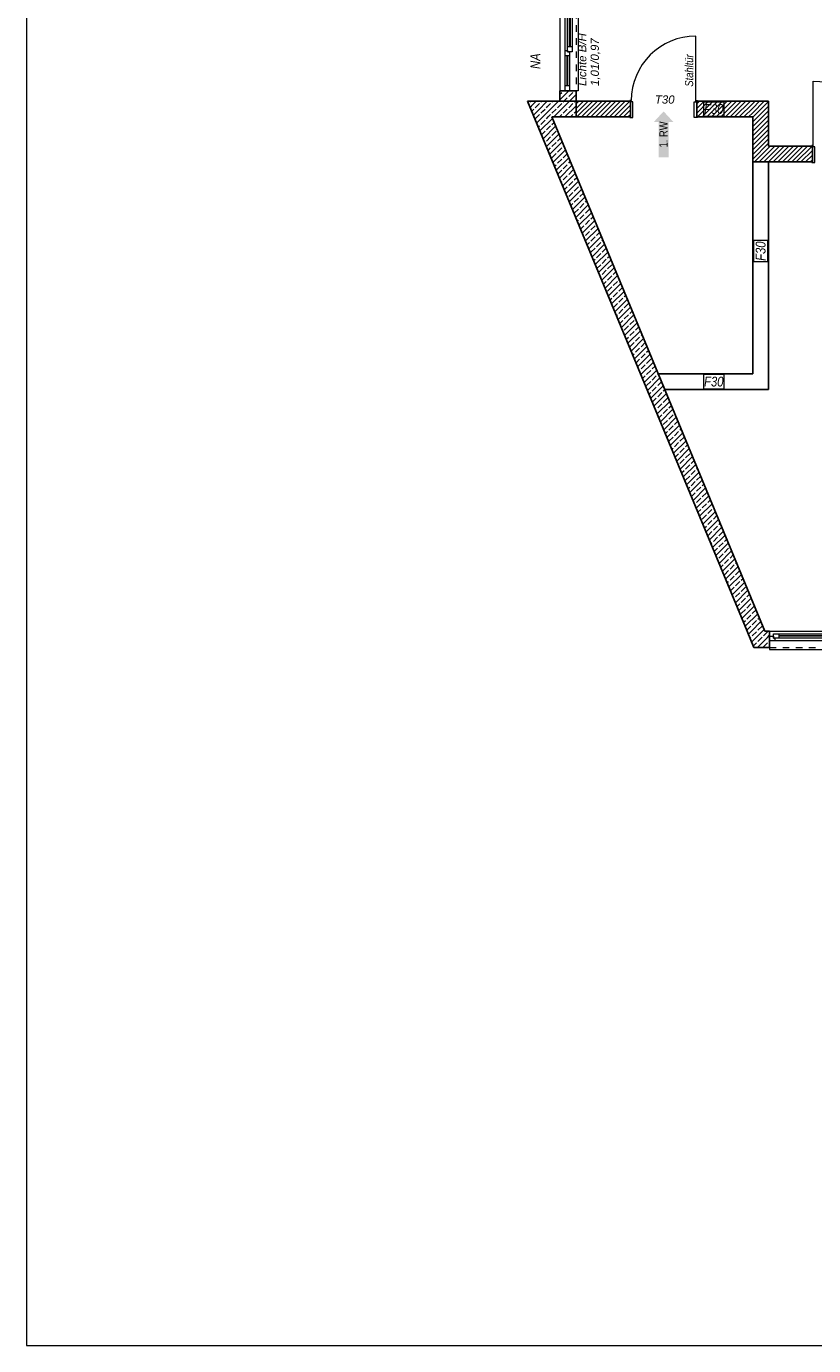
# Model space of a CAD drawing. Header units: metres. Extents: x -80 to 1923, y -189 to 69.
# Tile 4 of 256: x 15 to 27, y 26 to 46. Entities that reach past the tile are written whole.
import ezdxf

# ---------------------------------------------------------------- set-up
doc = ezdxf.new("R2010")
doc.units = ezdxf.units.M
doc.header["$MEASUREMENT"] = 0
doc.linetypes.add('Strichlinie eng', pattern=[0.115, 0.075, -0.04])
for name, color, linetype in [('00 Linien_Kreise_Splines', 7, 'Continuous'), ('10 Wand außen', 7, 'Continuous'), ('10 Wand innen', 7, 'Continuous'), ('97 Brandschutz', 7, 'Continuous'), ('97 Brandschutz Dokumentation', 7, 'Continuous')]:
    doc.layers.add(name, color=color, linetype=linetype)
doc.styles.add('ERSTELLTER_STIL_2', font='ARIALN.TTF')
doc.styles.add('ERSTELLTER_STIL_4', font='arial.ttf')
doc.styles.add('ERSTELLTER_STIL_5', font='ARIALN.TTF')
pattern_1 = [(45, (0, 0), (-0.03535534, 0.03535534), [])]
pattern_2 = [(45, (0, 0), (-0.0848528, 0.0848528), []), (45, (-0.04243, 0.04243), (-0.0848528, 0.0848528), [0.09, -0.03])]

# ---------------------------------------------------------------- blocks, each defined once
blk = doc.blocks.new('Blockrahmentür 1-Fl 27_3')
at = {"layer": '10 Wand innen', "color": 7, "linetype": 'Continuous', "lineweight": 18}
for p, q in [((0.4925, -0.01), (0.4925, 0.975)), ((-0.4925, -0.01), (-0.515, -0.01)), ((-0.515, -0.01), (-0.515, -0.02)), ((-0.515, -0.02), (-0.505, -0.02)), ((-0.505, -0.02), (-0.505, -0.26)), ((-0.4925, -0.03), (-0.4925, -0.01)), ((-0.4675, -0.03), (-0.4925, -0.03)), ((-0.4675, -0.27), (-0.4675, -0.03)), ((0.4675, -0.27), (0.4675, -0.03)), ((0.4675, -0.03), (0.4925, -0.03)), ((0.4925, -0.03), (0.4925, -0.01)), ((0.4925, -0.01), (0.515, -0.01)), ((0.515, -0.02), (0.505, -0.02)), ((0.505, -0.02), (0.505, -0.26)), ((0.515, -0.01), (0.515, -0.02)), ((-0.505, -0.26), (-0.515, -0.26)), ((-0.515, -0.26), (-0.515, -0.27)), ((-0.515, -0.27), (-0.4675, -0.27)), ((0.515, -0.27), (0.4675, -0.27)), ((0.505, -0.26), (0.515, -0.26)), ((0.515, -0.26), (0.515, -0.27))]:
    blk.add_line(p, q, dxfattribs=at)
at = {"layer": '10 Wand innen', "color": 7, "linetype": 'Continuous', "lineweight": 25}
for p, q in [((-0.505, -0.26), (-0.505, -0.02)), ((-0.505, -0.26), (-0.505, -0.02)), ((0.505, -0.26), (0.505, -0.02)), ((0.505, -0.26), (0.505, -0.02))]:
    blk.add_line(p, q, dxfattribs=at)
at = {"layer": '10 Wand innen', "color": 7, "linetype": 'Continuous', "lineweight": 13}
blk.add_arc((0.4925, -0.01), 0.985, 90, 180, dxfattribs=at)
blk = doc.blocks.new('2-Flügelfenster 27')
at = {"layer": '10 Wand außen', "color": 7, "linetype": 'Continuous', "lineweight": 13}
for p, q in [((-1.25, 0.08), (1.25, 0.08)), ((-1.25, -0.17), (-1.25, -0.2)), ((-1.25, -0.2), (1.25, -0.2)), ((1.25, -0.2), (1.25, -0.17))]:
    blk.add_line(p, q, dxfattribs=at)
at = {"layer": '10 Wand außen', "color": 7, "linetype": 'Continuous', "lineweight": 25}
for p, q in [((-1.25, 0), (-1.25, 0.08)), ((-1.25, -0.07), (-1.25, 0)), ((-1.25, -0.07), (-1.25, 0)), ((1.25, 0), (1.25, 0.08)), ((1.25, -0.07), (1.25, 0)), ((1.25, -0.07), (1.25, 0)), ((-1.25, -0.17), (-1.25, -0.07)), ((1.25, -0.17), (1.25, -0.07))]:
    blk.add_line(p, q, dxfattribs=at)
at = {"layer": '10 Wand außen', "color": 7, "linetype": 'Continuous', "lineweight": 18}
for p, q in [((-1.25, 0), (-1.19, 0)), ((-1.19, -0.03), (-1.19, 0.04)), ((-1.19, 0.04), (-1.11, 0.04)), ((-1.19, 0), (-1.19, -0.03)), ((-1.11, 0.04), (-0.07, 0.04)), ((-1.11, 0.04), (-1.11, -0.03)), ((-1.11, 0.01), (-0.07, 0.01)), ((-0.07, -0.03), (-0.07, 0.04)), ((-0.07, 0.04), (-0.01, 0.04)), ((-0.01, 0.04), (-0.01, 0.005)), ((-0.01, 0.005), (-0.01, 0.04)), ((-0.01, 0.04), (0.07, 0.04)), ((-0.01, 0.005), (0.01, 0.005)), ((0.01, 0.005), (-0.01, 0.005)), ((0.01, 0.005), (0.01, -0.03)), ((0.01, -0.03), (0.01, 0.005)), ((0.07, 0.04), (1.11, 0.04)), ((0.07, 0.04), (0.07, -0.03)), ((0.07, 0.01), (1.11, 0.01)), ((1.11, -0.03), (1.11, 0.04)), ((1.11, 0.04), (1.19, 0.04)), ((1.19, 0.04), (1.19, -0.03)), ((1.19, -0.03), (1.19, 0)), ((1.19, 0), (1.25, 0)), ((-1.17, -0.07), (-1.25, -0.07)), ((-1.19, -0.03), (-1.17, -0.03)), ((-1.11, -0.03), (-1.19, -0.03)), ((-1.17, -0.03), (-1.17, -0.07)), ((1.17, -0.07), (-1.17, -0.07)), ((-0.07, 0), (-1.11, 0)), ((-0.07, -0.03), (-1.11, -0.03)), ((0.01, -0.03), (-0.07, -0.03)), ((0.07, -0.03), (0.01, -0.03)), ((1.11, 0), (0.07, 0)), ((1.11, -0.03), (0.07, -0.03)), ((1.19, -0.03), (1.11, -0.03)), ((1.17, -0.07), (1.17, -0.03)), ((1.17, -0.03), (1.19, -0.03)), ((1.25, -0.07), (1.17, -0.07))]:
    blk.add_line(p, q, dxfattribs=at)
at = {"layer": '10 Wand außen', "color": 7, "linetype": 'Strichlinie eng', "lineweight": 13}
blk.add_line((-1.25, -0.17), (1.25, -0.17), dxfattribs=at)
blk = doc.blocks.new('3-Flügelfenster 1+1+1 27')
at = {"layer": '10 Wand außen', "color": 7, "linetype": 'Continuous', "lineweight": 13}
for p, q in [((-0.9, 0.1), (-0.9, 0.13)), ((-0.9, 0.13), (0.9, 0.13)), ((0.9, 0.13), (0.9, 0.1)), ((-0.9, -0.15), (0.9, -0.15))]:
    blk.add_line(p, q, dxfattribs=at)
at = {"layer": '10 Wand außen', "color": 7, "linetype": 'Strichlinie eng', "lineweight": 13}
blk.add_line((-0.9, 0.1), (0.9, 0.1), dxfattribs=at)
at = {"layer": '10 Wand außen', "color": 7, "linetype": 'Continuous', "lineweight": 25}
for p, q in [((-0.9, 0.1), (-0.9, 0)), ((-0.9, 0), (-0.9, -0.07)), ((-0.9, 0), (-0.9, -0.07)), ((0.9, 0.1), (0.9, 0)), ((0.9, 0), (0.9, -0.07)), ((0.9, 0), (0.9, -0.07)), ((-0.9, -0.07), (-0.9, -0.15)), ((0.9, -0.07), (0.9, -0.15))]:
    blk.add_line(p, q, dxfattribs=at)
at = {"layer": '10 Wand außen', "color": 7, "linetype": 'Continuous', "lineweight": 18}
for p, q in [((-0.9, 0), (-0.82, 0)), ((-0.82, 0), (-0.367, 0)), ((-0.82, 0), (-0.82, -0.07)), ((-0.367, -0.07), (-0.367, 0)), ((-0.367, 0), (-0.327, 0)), ((-0.327, 0), (-0.307, 0)), ((-0.307, -0.03), (-0.307, 0.04)), ((-0.307, 0.04), (-0.227, 0.04)), ((-0.307, 0), (-0.307, -0.03)), ((-0.227, 0.04), (0.227, 0.04)), ((-0.227, 0.04), (-0.227, -0.03)), ((-0.227, 0.01), (0.227, 0.01)), ((0.227, -0.03), (0.227, 0.04)), ((0.227, 0.04), (0.307, 0.04)), ((0.307, 0.04), (0.307, -0.03)), ((0.307, -0.03), (0.307, 0)), ((0.307, 0), (0.327, 0)), ((0.327, 0), (0.367, 0)), ((0.367, 0), (0.82, 0)), ((0.367, 0), (0.367, -0.07)), ((0.82, -0.07), (0.82, 0)), ((0.82, 0), (0.9, 0)), ((-0.82, -0.07), (-0.9, -0.07)), ((-0.82, -0.03), (-0.367, -0.03)), ((-0.367, -0.04), (-0.82, -0.04)), ((-0.367, -0.07), (-0.82, -0.07)), ((-0.327, -0.07), (-0.367, -0.07)), ((-0.287, -0.07), (-0.327, -0.07)), ((-0.307, -0.03), (-0.287, -0.03)), ((-0.227, -0.03), (-0.307, -0.03)), ((-0.287, -0.03), (-0.287, -0.07)), ((0.287, -0.07), (-0.287, -0.07)), ((0.227, 0), (-0.227, 0)), ((0.227, -0.03), (-0.227, -0.03)), ((0.307, -0.03), (0.227, -0.03)), ((0.287, -0.07), (0.287, -0.03)), ((0.287, -0.03), (0.307, -0.03)), ((0.327, -0.07), (0.287, -0.07)), ((0.367, -0.07), (0.327, -0.07)), ((0.367, -0.03), (0.82, -0.03)), ((0.82, -0.04), (0.367, -0.04)), ((0.82, -0.07), (0.367, -0.07)), ((0.9, -0.07), (0.82, -0.07))]:
    blk.add_line(p, q, dxfattribs=at)
blk = doc.blocks.new('Blockrahmentür 1-Fl 27_5')
at = {"layer": '10 Wand innen', "color": 7, "linetype": 'Continuous', "lineweight": 18}
for p, q in [((0.4925, 0.01), (0.4925, 0.995)), ((-0.4925, 0.01), (-0.515, 0.01)), ((-0.515, 0.01), (-0.515, 0)), ((-0.515, 0), (-0.505, 0)), ((-0.505, 0), (-0.505, -0.24)), ((-0.4925, -0.01), (-0.4925, 0.01)), ((0.4925, -0.01), (0.4925, 0.01)), ((0.4925, 0.01), (0.515, 0.01)), ((0.515, 0), (0.505, 0)), ((0.505, 0), (0.505, -0.24)), ((0.515, 0.01), (0.515, 0)), ((-0.4675, -0.01), (-0.4925, -0.01)), ((-0.4675, -0.25), (-0.4675, -0.01)), ((0.4675, -0.25), (0.4675, -0.01)), ((0.4675, -0.01), (0.4925, -0.01)), ((-0.505, -0.24), (-0.515, -0.24)), ((-0.515, -0.24), (-0.515, -0.25)), ((-0.515, -0.25), (-0.4675, -0.25)), ((0.515, -0.25), (0.4675, -0.25)), ((0.505, -0.24), (0.515, -0.24)), ((0.515, -0.24), (0.515, -0.25))]:
    blk.add_line(p, q, dxfattribs=at)
at = {"layer": '10 Wand innen', "color": 7, "linetype": 'Continuous', "lineweight": 25}
for p, q in [((-0.505, 0), (-0.505, -0.24)), ((-0.505, 0), (-0.505, -0.24)), ((0.505, 0), (0.505, -0.24)), ((0.505, 0), (0.505, -0.24))]:
    blk.add_line(p, q, dxfattribs=at)
at = {"layer": '10 Wand innen', "color": 7, "linetype": 'Continuous', "lineweight": 13}
blk.add_arc((0.4925, 0.01), 0.985, 90, 180, dxfattribs=at)
blk = doc.blocks.new('Pfeil gerade 27')
at = {"layer": '97 Brandschutz', "linetype": 'Continuous', "lineweight": 18, "true_color": 0x60cd00}
blk.add_hatch(color=72, dxfattribs=at).paths.add_polyline_path([(0.35, 0), (0.188, 0.15), (0.188, 0.075), (-0.35, 0.075), (-0.35, -0.075), (0.188, -0.075), (0.188, -0.15)])

msp = doc.modelspace()

# ---------------------------------------------------------------- hatches: boundary and pattern name
at = {"layer": '10 Wand außen', "linetype": 'Continuous', "lineweight": 18, "true_color": 0x1f1f1f}
h = msp.add_hatch(dxfattribs=at)
h.set_pattern_fill('Beton_Stahlbeton_0002', color=250, style=0, pattern_type=2)
h.set_pattern_definition(pattern_2)
h.paths.add_polyline_path([(23.496, 44.858), (23.746, 44.858), (23.746, 45.019), (23.646, 45.019), (23.576, 45.019), (23.496, 45.019)])
h = msp.add_hatch(dxfattribs=at)
h.set_pattern_fill('Beton_Stahlbeton_0002', color=250, style=0, pattern_type=2)
h.set_pattern_definition(pattern_2)
h.paths.add_polyline_path([(23.004, 44.858), (23.374, 44.618), (23.275, 44.858)])
h = msp.add_hatch(dxfattribs=at)
h.set_pattern_fill('Beton_Stahlbeton_0002', color=250, style=0, pattern_type=2)
h.set_pattern_definition(pattern_2)
h.paths.add_polyline_path([(23.374, 44.618), (23.004, 44.858), (23.104, 44.618)])
h = msp.add_hatch(dxfattribs=at)
h.set_pattern_fill('Beton_Stahlbeton_0002', color=250, style=0, pattern_type=2)
h.set_pattern_definition(pattern_2)
h.paths.add_polyline_path([(23.374, 44.618), (23.746, 44.618), (23.746, 44.858), (23.275, 44.858)])
h = msp.add_hatch(dxfattribs=at)
h.set_pattern_fill('Beton_Stahlbeton_0002', color=250, style=0, pattern_type=2)
h.set_pattern_definition(pattern_2)
h.paths.add_polyline_path([(26.624, 36.772), (23.374, 44.618), (23.104, 44.618), (26.354, 36.772)])
h = msp.add_hatch(dxfattribs=at)
h.set_pattern_fill('Beton_Stahlbeton_0002', color=250, style=0, pattern_type=2)
h.set_pattern_definition(pattern_2)
h.paths.add_polyline_path([(26.354, 36.772), (26.457, 36.522), (26.624, 36.772)])
h = msp.add_hatch(dxfattribs=at)
h.set_pattern_fill('Beton_Stahlbeton_0002', color=250, style=0, pattern_type=2)
h.set_pattern_definition(pattern_2)
h.paths.add_polyline_path([(26.624, 36.772), (26.457, 36.522), (26.695, 36.522), (26.695, 36.6)])
h = msp.add_hatch(dxfattribs=at)
h.set_pattern_fill('Beton_Stahlbeton_0002', color=250, style=0, pattern_type=2)
h.set_pattern_definition(pattern_2)
h.paths.add_polyline_path([(26.624, 36.772), (26.695, 36.6), (26.695, 36.622), (26.695, 36.692), (26.695, 36.772)])
at = {"layer": '10 Wand innen', "linetype": 'Continuous', "lineweight": 18, "true_color": 0x1f1f1f}
h = msp.add_hatch(dxfattribs=at)
h.set_pattern_fill('Hochlochziegel_0002', color=250, style=0, pattern_type=2)
h.set_pattern_definition(pattern_1)
h.paths.add_polyline_path([(23.746, 44.858), (23.746, 44.618), (24.574, 44.618), (24.574, 44.858)])
h = msp.add_hatch(dxfattribs=at)
h.set_pattern_fill('Hochlochziegel_0002', color=250, style=0, pattern_type=2)
h.set_pattern_definition(pattern_1)
h.paths.add_polyline_path([(26.44, 44.858), (25.584, 44.858), (25.584, 44.618), (26.44, 44.618)])
h = msp.add_hatch(dxfattribs=at)
h.set_pattern_fill('Hochlochziegel_0002', color=250, style=0, pattern_type=2)
h.set_pattern_definition(pattern_1)
h.paths.add_polyline_path([(26.44, 44.858), (26.44, 44.618), (26.68, 44.858)])
h = msp.add_hatch(dxfattribs=at)
h.set_pattern_fill('Hochlochziegel_0002', color=250, style=0, pattern_type=2)
h.set_pattern_definition(pattern_1)
h.paths.add_polyline_path([(26.44, 44.618), (26.68, 44.618), (26.68, 44.858)])
h = msp.add_hatch(dxfattribs=at)
h.set_pattern_fill('Hochlochziegel_0002', color=250, style=0, pattern_type=2)
h.set_pattern_definition(pattern_1)
h.paths.add_polyline_path([(26.44, 44.618), (26.44, 43.932), (26.68, 43.932), (26.68, 44.618)])
h = msp.add_hatch(dxfattribs=at)
h.set_pattern_fill('Hochlochziegel_0002', color=250, style=0, pattern_type=2)
h.set_pattern_definition(pattern_1)
h.paths.add_polyline_path([(26.68, 44.172), (26.68, 43.932), (27.348, 43.932), (27.348, 44.172)])

# ---------------------------------------------------------------- linework, layer by layer
at = {"layer": '00 Linien_Kreise_Splines', "color": 30, "linetype": 'Continuous', "lineweight": 18, "true_color": 0xff7300}
for p, q in [((15.362, 67.364), (15.362, 25.866)), ((15.362, 25.866), (64.262, 25.866))]:
    msp.add_line(p, q, dxfattribs=at)
at = {"layer": '10 Wand außen', "color": 7, "linetype": 'Continuous', "lineweight": 25}
for p, q in [((23.576, 45.019), (23.496, 45.019)), ((23.646, 45.019), (23.576, 45.019)), ((23.746, 45.019), (23.646, 45.019)), ((26.695, 36.692), (26.695, 36.772)), ((26.695, 36.622), (26.695, 36.692)), ((26.695, 36.522), (26.695, 36.622))]:
    msp.add_line(p, q, dxfattribs=at)
at = {"layer": '10 Wand außen', "color": 7, "linetype": 'Continuous', "lineweight": 25, "flags": 128}
for points in [[(23.496, 45.019), (23.496, 44.858)], [(23.746, 44.858), (23.746, 45.019)], [(23.004, 44.858), (23.275, 44.858)], [(23.004, 44.858), (26.354, 36.772)], [(23.746, 44.858), (23.275, 44.858)], [(23.496, 44.858), (23.746, 44.858)], [(23.746, 44.618), (23.746, 44.858)], [(23.374, 44.618), (23.746, 44.618)], [(26.624, 36.772), (23.374, 44.618)], [(26.457, 36.522), (26.354, 36.772)], [(26.695, 36.772), (26.624, 36.772)], [(26.457, 36.522), (26.695, 36.522)]]:
    msp.add_lwpolyline(points, dxfattribs=at)
at = {"layer": '10 Wand innen', "color": 7, "linetype": 'Continuous', "lineweight": 25}
for p, q in [((24.574, 44.858), (24.574, 44.618)), ((25.584, 44.858), (25.584, 44.618)), ((27.348, 43.932), (27.348, 44.172))]:
    msp.add_line(p, q, dxfattribs=at)
at = {"layer": '10 Wand innen', "color": 7, "linetype": 'Continuous', "lineweight": 25, "flags": 128}
for points in [[(24.574, 44.858), (23.746, 44.858)], [(23.746, 44.618), (23.746, 44.858)], [(26.44, 44.858), (25.584, 44.858)], [(26.68, 44.858), (26.44, 44.858)], [(26.68, 44.172), (26.68, 44.858)], [(23.746, 44.618), (24.574, 44.618)], [(25.584, 44.618), (26.44, 44.618)], [(26.44, 44.618), (26.44, 43.932)], [(27.348, 44.172), (26.68, 44.172)], [(26.44, 43.932), (26.68, 43.932)], [(26.44, 43.932), (26.44, 40.699)], [(26.44, 43.932), (26.68, 43.932)], [(26.68, 43.932), (27.348, 43.932)], [(26.68, 40.699), (26.68, 43.932)], [(26.44, 40.699), (24.998, 40.699)], [(25.097, 40.459), (24.998, 40.699)], [(26.68, 40.459), (26.68, 40.699)], [(25.097, 40.459), (26.68, 40.459)]]:
    msp.add_lwpolyline(points, dxfattribs=at)
at = {"layer": '97 Brandschutz', "color": 1, "linetype": 'Continuous', "lineweight": 18, "flags": 128}
for points in [[(25.686, 44.629), (26.005, 44.629), (26.005, 44.846), (25.686, 44.846), (25.686, 44.629)], [(26.669, 42.412), (26.669, 42.731), (26.451, 42.731), (26.451, 42.412), (26.669, 42.412)], [(25.686, 40.47), (26.005, 40.47), (26.005, 40.687), (25.686, 40.687), (25.686, 40.47)]]:
    msp.add_lwpolyline(points, close=True, dxfattribs=at)

# ---------------------------------------------------------------- block references
at = {"layer": '10 Wand außen', "color": 7, "linetype": 'Continuous', "lineweight": 18, "rotation": 270}
msp.add_blockref('3-Flügelfenster 1+1+1 27', (23.646, 45.919), dxfattribs=at)
at = {"layer": '10 Wand außen', "color": 7, "linetype": 'Continuous', "lineweight": 18}
msp.add_blockref('2-Flügelfenster 27', (27.945, 36.692), dxfattribs=at)
at = {"layer": '10 Wand innen', "color": 7, "linetype": 'Continuous', "lineweight": 18}
msp.add_blockref('Blockrahmentür 1-Fl 27_5', (25.079, 44.858), dxfattribs=at)
at = {"layer": '10 Wand innen', "color": 7, "linetype": 'Continuous', "lineweight": 18, "xscale": -1}
msp.add_blockref('Blockrahmentür 1-Fl 27_3', (27.853, 44.192), dxfattribs=at)
at = {"layer": '97 Brandschutz', "color": 7, "linetype": 'Continuous', "lineweight": 18, "xscale": -1, "rotation": 270.0000000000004}
msp.add_blockref('Pfeil gerade 27', (25.079, 44.353), dxfattribs=at)

# ---------------------------------------------------------------- texts
at = {"layer": '97 Brandschutz', "color": 1, "linetype": 'Continuous', "lineweight": 18, "attachment_point": 1}
for s, insert, char_height, style in [('\\A1;{\\pql;\\fArial|b0|i1|c0|p0;\\W1.000000;T30}', (24.946, 44.947), 0.125, 'ERSTELLTER_STIL_4'), ('\\A1;{\\pql;\\fArial Narrow|b0|i1|c0|p0;\\W1.000000;F30}', (25.696, 44.814), 0.15, 'ERSTELLTER_STIL_5'), ('\\A1;{\\pql;\\fArial Narrow|b0|i1|c0|p0;\\W1.000000;F30}', (25.696, 40.655), 0.15, 'ERSTELLTER_STIL_5')]:
    msp.add_mtext(s, dxfattribs=dict(at, insert=insert, char_height=char_height, style=style))
at = {"layer": '97 Brandschutz', "color": 7, "linetype": 'Continuous', "lineweight": 13, "insert": (25.015, 44.152), "char_height": 0.125, "attachment_point": 1, "rotation": 90, "style": 'ERSTELLTER_STIL_2'}
msp.add_mtext('\\A1;{\\pql;\\fArial Narrow|b0|i0|c0|p0;\\W1.000000;1. RW}', dxfattribs=at)
at = {"layer": '97 Brandschutz', "color": 1, "linetype": 'Continuous', "lineweight": 18, "insert": (26.483, 42.422), "char_height": 0.15, "attachment_point": 1, "rotation": 90, "style": 'ERSTELLTER_STIL_5'}
msp.add_mtext('\\A1;{\\pql;\\fArial Narrow|b0|i1|c0|p0;\\W1.000000;F30}', dxfattribs=at)
at = {"layer": '97 Brandschutz Dokumentation', "color": 7, "linetype": 'Continuous', "lineweight": 13, "insert": (23.775, 45.091), "char_height": 0.125, "attachment_point": 1, "rotation": 90, "line_spacing_factor": 0.923581, "style": 'ERSTELLTER_STIL_4'}
msp.add_mtext('\\A1;{\\pql;\\fArial|b0|i1|c0|p0;\\W1.000000;Lichte B/H\\P\\pql;\\fArial|b0|i1|c0|p0;\\W1.000000;1,01/0,9\\fArial|b0|i1|c0|p0;\\W1.000000;7}', dxfattribs=at)
at = {"layer": '97 Brandschutz Dokumentation', "color": 7, "linetype": 'Continuous', "lineweight": 13, "attachment_point": 1, "rotation": 90, "style": 'ERSTELLTER_STIL_5'}
for s, insert, char_height in [('\\A1;{\\pql;\\fArial Narrow|b0|i1|c0|p0;\\W1.000000;Stahltür}', (25.405, 45.081), 0.125), ('\\A1;{\\pql;\\fArial Narrow|b0|i1|c0|p0;\\W1.000000;NA}', (23.049, 45.351), 0.15)]:
    msp.add_mtext(s, dxfattribs=dict(at, insert=insert, char_height=char_height))

doc.saveas('drawing.dxf')
